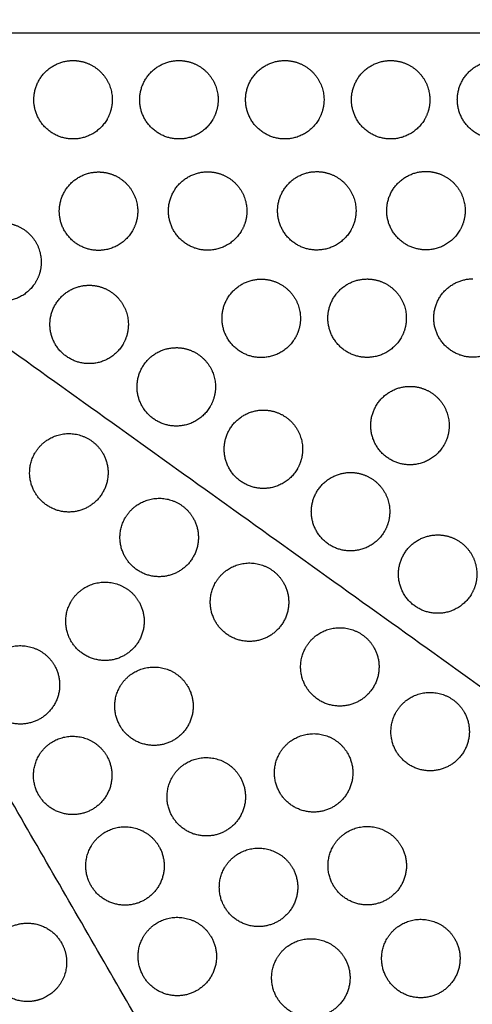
# Model space of a CAD drawing. Header units: millimetres. Extents: x -125 to 375, y 0 to 433.
# Tile 28 of 45: x 160 to 194, y 142 to 218. Entities that reach past the tile are written whole.
import ezdxf

# ---------------------------------------------------------------- set-up
doc = ezdxf.new("R2010")
doc.units = ezdxf.units.MM
doc.layers.add('Layer 01', color=18, linetype='Continuous', true_color=0x000000)

msp = doc.modelspace()

# ---------------------------------------------------------------- linework, layer by layer
at = {"layer": 'Layer 01'}
for points in [[(250, 433.013, 76), (187.5, 324.76, 76), (125, 216.506, 76)], [(282.095, 287.72, 87), (203.547, 252.113, 81.5), (125, 216.506, 76)], [(375, 216.506, 76), (250, 216.506, 76), (125, 216.506, 76)], [(265.22, 116.065, 87), (195.11, 166.286, 81.5), (125, 216.506, 76)], [(250, 0, 76), (187.5, 108.253, 76), (125, 216.506, 76)]]:
    msp.add_open_spline(points, degree=2, dxfattribs=at)
at = {"layer": 'Layer 01', "extrusion": (3.82919e-15, -0.108866, -0.994056)}
msp.add_rational_spline([(166.243, 209.906, 76.723), (165.377, 208.406, 76.887), (163.645, 208.406, 76.887), (160.645, 208.406, 76.887), (160.645, 211.406, 76.559), (160.645, 214.406, 76.23), (163.645, 214.406, 76.23)], [0.868347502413, 0.807007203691, 1, 0.707106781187, 1, 0.707106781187, 1], degree=2, knots=[5.529659, 5.529659, 5.529659, 9.49499, 9.49499, 15.512927, 15.512927, 21.530864, 21.530864, 21.530864], dxfattribs=at)
at = {"layer": 'Layer 01', "extrusion": (6.47723e-14, 0.108866, 0.994056)}
msp.add_rational_spline([(163.645, 214.406, 76.23), (164.448, 214.406, 76.23), (165.145, 214.004, 76.274)], [1, 0.900099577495, 0.868347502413], degree=2, dxfattribs=at)
at = {"layer": 'Layer 01', "extrusion": (6.62665e-15, -0.108866, -0.994056)}
msp.add_rational_spline([(165.145, 214.004, 76.274), (166.645, 213.138, 76.369), (166.645, 211.406, 76.559), (166.645, 210.603, 76.647), (166.243, 209.906, 76.723)], [0.868347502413, 0.807007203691, 1, 0.900099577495, 0.868347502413], degree=2, knots=[0, 0, 0, 3.477052, 3.477052, 5.529659, 5.529659, 5.529659], dxfattribs=at)
at = {"layer": 'Layer 01', "extrusion": (3.26935e-15, 0.108866, 0.994056)}
msp.add_rational_spline([(174.343, 209.906, 76.723), (173.477, 208.406, 76.887), (171.745, 208.406, 76.887), (168.745, 208.406, 76.887), (168.745, 211.406, 76.559), (168.745, 214.406, 76.23), (171.745, 214.406, 76.23)], [0.868347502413, 0.807007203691, 1, 0.707106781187, 1, 0.707106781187, 1], degree=2, knots=[5.529659, 5.529659, 5.529659, 9.49499, 9.49499, 15.512927, 15.512927, 21.530864, 21.530864, 21.530864], dxfattribs=at)
at = {"layer": 'Layer 01', "extrusion": (2.24314e-14, 0.108866, 0.994056)}
for points in [[(171.745, 214.406, 76.23), (172.548, 214.406, 76.23), (173.245, 214.004, 76.274)], [(189.422, 189.479, 78.96), (190.226, 189.479, 78.96), (190.922, 189.077, 79.004)]]:
    msp.add_rational_spline(points, [1, 0.900099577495, 0.868347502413], degree=2, dxfattribs=at)
at = {"layer": 'Layer 01', "extrusion": (-4.75335e-14, -0.108866, -0.994056)}
msp.add_rational_spline([(173.245, 214.004, 76.274), (174.745, 213.138, 76.369), (174.745, 211.406, 76.559), (174.745, 210.603, 76.647), (174.343, 209.906, 76.723)], [0.868347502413, 0.807007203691, 1, 0.900099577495, 0.868347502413], degree=2, knots=[0, 0, 0, 3.477052, 3.477052, 5.529659, 5.529659, 5.529659], dxfattribs=at)
at = {"layer": 'Layer 01', "extrusion": (-1.0647e-14, -0.108866, -0.994056)}
msp.add_rational_spline([(182.443, 209.906, 76.723), (181.577, 208.406, 76.887), (179.845, 208.406, 76.887), (176.845, 208.406, 76.887), (176.845, 211.406, 76.559), (176.845, 214.406, 76.23), (179.845, 214.406, 76.23)], [0.868347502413, 0.807007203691, 1, 0.707106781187, 1, 0.707106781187, 1], degree=2, knots=[5.529659, 5.529659, 5.529659, 9.49499, 9.49499, 15.512927, 15.512927, 21.530864, 21.530864, 21.530864], dxfattribs=at)
at = {"layer": 'Layer 01', "extrusion": (7.24707e-14, 0.108866, 0.994056)}
msp.add_rational_spline([(179.845, 214.406, 76.23), (180.648, 214.406, 76.23), (181.345, 214.004, 76.274)], [1, 0.900099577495, 0.868347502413], degree=2, dxfattribs=at)
at = {"layer": 'Layer 01', "extrusion": (-7.00896e-14, -0.108866, -0.994056)}
msp.add_rational_spline([(181.345, 214.004, 76.274), (182.845, 213.138, 76.369), (182.845, 211.406, 76.559), (182.845, 210.603, 76.647), (182.443, 209.906, 76.723)], [0.868347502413, 0.807007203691, 1, 0.900099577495, 0.868347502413], degree=2, knots=[0, 0, 0, 3.477052, 3.477052, 5.529659, 5.529659, 5.529659], dxfattribs=at)
at = {"layer": 'Layer 01', "extrusion": (-2.95715e-15, -0.108866, -0.994056)}
msp.add_rational_spline([(190.543, 209.906, 76.723), (189.677, 208.406, 76.887), (187.945, 208.406, 76.887), (184.945, 208.406, 76.887), (184.945, 211.406, 76.559), (184.945, 214.406, 76.23), (187.945, 214.406, 76.23)], [0.868347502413, 0.807007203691, 1, 0.707106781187, 1, 0.707106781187, 1], degree=2, knots=[5.529659, 5.529659, 5.529659, 9.49499, 9.49499, 15.512927, 15.512927, 21.530864, 21.530864, 21.530864], dxfattribs=at)
at = {"layer": 'Layer 01', "extrusion": (3.78281e-14, 0.108866, 0.994056)}
msp.add_rational_spline([(187.945, 214.406, 76.23), (188.748, 214.406, 76.23), (189.445, 214.004, 76.274)], [1, 0.900099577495, 0.868347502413], degree=2, dxfattribs=at)
at = {"layer": 'Layer 01', "extrusion": (-5.00822e-14, -0.108866, -0.994056)}
msp.add_rational_spline([(189.445, 214.004, 76.274), (190.945, 213.138, 76.369), (190.945, 211.406, 76.559), (190.945, 210.603, 76.647), (190.543, 209.906, 76.723)], [0.868347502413, 0.807007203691, 1, 0.900099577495, 0.868347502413], degree=2, knots=[0, 0, 0, 3.477052, 3.477052, 5.529659, 5.529659, 5.529659], dxfattribs=at)
at = {"layer": 'Layer 01', "extrusion": (1.3751e-14, -0.108866, -0.994056)}
msp.add_rational_spline([(198.643, 209.906, 76.723), (197.777, 208.406, 76.887), (196.045, 208.406, 76.887), (193.045, 208.406, 76.887), (193.045, 211.406, 76.559), (193.045, 214.406, 76.23), (196.045, 214.406, 76.23)], [0.868347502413, 0.807007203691, 1, 0.707106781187, 1, 0.707106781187, 1], degree=2, knots=[5.529659, 5.529659, 5.529659, 9.49499, 9.49499, 15.512927, 15.512927, 21.530864, 21.530864, 21.530864], dxfattribs=at)
at = {"layer": 'Layer 01', "extrusion": (5.64551e-15, -0.108866, -0.994056)}
msp.add_rational_spline([(168.192, 201.381, 77.657), (167.326, 199.881, 77.821), (165.594, 199.881, 77.821), (162.594, 199.881, 77.821), (162.594, 202.881, 77.492), (162.594, 205.881, 77.164), (165.594, 205.881, 77.164)], [0.868347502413, 0.807007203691, 1, 0.707106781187, 1, 0.707106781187, 1], degree=2, knots=[5.529659, 5.529659, 5.529659, 9.49499, 9.49499, 15.512927, 15.512927, 21.530864, 21.530864, 21.530864], dxfattribs=at)
at = {"layer": 'Layer 01', "extrusion": (3.79873e-14, 0.108866, 0.994056)}
msp.add_rational_spline([(165.594, 205.881, 77.164), (166.398, 205.881, 77.164), (167.094, 205.479, 77.208)], [1, 0.900099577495, 0.868347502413], degree=2, dxfattribs=at)
at = {"layer": 'Layer 01', "extrusion": (-4.89809e-15, -0.108866, -0.994056)}
msp.add_rational_spline([(176.542, 201.394, 77.655), (175.676, 199.894, 77.819), (173.944, 199.894, 77.819), (170.944, 199.894, 77.819), (170.944, 202.894, 77.491), (170.944, 205.894, 77.162), (173.944, 205.894, 77.162)], [0.868347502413, 0.807007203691, 1, 0.707106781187, 1, 0.707106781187, 1], degree=2, knots=[5.529659, 5.529659, 5.529659, 9.49499, 9.49499, 15.512927, 15.512927, 21.530864, 21.530864, 21.530864], dxfattribs=at)
at = {"layer": 'Layer 01', "extrusion": (7.31343e-14, 0.108866, 0.994056)}
msp.add_rational_spline([(173.944, 205.894, 77.162), (174.748, 205.894, 77.162), (175.444, 205.492, 77.206)], [1, 0.900099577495, 0.868347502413], degree=2, dxfattribs=at)
at = {"layer": 'Layer 01', "extrusion": (-1.53281e-14, 0.108866, 0.994056)}
msp.add_rational_spline([(184.892, 201.408, 77.653), (184.026, 199.908, 77.818), (182.294, 199.908, 77.818), (179.294, 199.908, 77.818), (179.294, 202.908, 77.489), (179.294, 205.908, 77.161), (182.294, 205.908, 77.161)], [0.868347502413, 0.807007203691, 1, 0.707106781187, 1, 0.707106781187, 1], degree=2, knots=[5.529659, 5.529659, 5.529659, 9.49499, 9.49499, 15.512927, 15.512927, 21.530864, 21.530864, 21.530864], dxfattribs=at)
at = {"layer": 'Layer 01', "extrusion": (3.41382e-14, 0.108866, 0.994056)}
msp.add_rational_spline([(182.294, 205.908, 77.161), (183.098, 205.908, 77.161), (183.794, 205.506, 77.205)], [1, 0.900099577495, 0.868347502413], degree=2, dxfattribs=at)
at = {"layer": 'Layer 01', "extrusion": (-3.5545e-15, -0.108866, -0.994056)}
msp.add_rational_spline([(193.242, 201.422, 77.652), (192.376, 199.922, 77.816), (190.644, 199.922, 77.816), (187.644, 199.922, 77.816), (187.644, 202.922, 77.488), (187.644, 205.922, 77.159), (190.644, 205.922, 77.159)], [0.868347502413, 0.807007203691, 1, 0.707106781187, 1, 0.707106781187, 1], degree=2, knots=[5.529659, 5.529659, 5.529659, 9.49499, 9.49499, 15.512927, 15.512927, 21.530864, 21.530864, 21.530864], dxfattribs=at)
at = {"layer": 'Layer 01', "extrusion": (-5.60652e-14, 0.108866, 0.994056)}
msp.add_rational_spline([(190.644, 205.922, 77.159), (191.448, 205.922, 77.159), (192.144, 205.52, 77.203)], [1, 0.900099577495, 0.868347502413], degree=2, dxfattribs=at)
at = {"layer": 'Layer 01', "extrusion": (8.4957e-16, -0.108866, -0.994056)}
msp.add_rational_spline([(167.094, 205.479, 77.208), (168.594, 204.613, 77.303), (168.594, 202.881, 77.492), (168.594, 202.077, 77.58), (168.192, 201.381, 77.657)], [0.868347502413, 0.807007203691, 1, 0.900099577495, 0.868347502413], degree=2, knots=[0, 0, 0, 3.477052, 3.477052, 5.529659, 5.529659, 5.529659], dxfattribs=at)
at = {"layer": 'Layer 01', "extrusion": (4.39653e-14, -0.108866, -0.994056)}
msp.add_rational_spline([(175.444, 205.492, 77.206), (176.944, 204.626, 77.301), (176.944, 202.894, 77.491), (176.944, 202.091, 77.579), (176.542, 201.394, 77.655)], [0.868347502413, 0.807007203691, 1, 0.900099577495, 0.868347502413], degree=2, knots=[0, 0, 0, 3.477052, 3.477052, 5.529659, 5.529659, 5.529659], dxfattribs=at)
at = {"layer": 'Layer 01', "extrusion": (1.85631e-14, -0.108866, -0.994056)}
msp.add_rational_spline([(183.794, 205.506, 77.205), (185.294, 204.64, 77.3), (185.294, 202.908, 77.489), (185.294, 202.104, 77.577), (184.892, 201.408, 77.653)], [0.868347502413, 0.807007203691, 1, 0.900099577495, 0.868347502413], degree=2, knots=[0, 0, 0, 3.477052, 3.477052, 5.529659, 5.529659, 5.529659], dxfattribs=at)
at = {"layer": 'Layer 01', "extrusion": (-1.491e-14, -0.108866, -0.994056)}
msp.add_rational_spline([(192.144, 205.52, 77.203), (193.644, 204.654, 77.298), (193.644, 202.922, 77.488), (193.644, 202.118, 77.576), (193.242, 201.422, 77.652)], [0.868347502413, 0.807007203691, 1, 0.900099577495, 0.868347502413], degree=2, knots=[0, 0, 0, 3.477052, 3.477052, 5.529659, 5.529659, 5.529659], dxfattribs=at)
at = {"layer": 'Layer 01', "extrusion": (7.6886e-16, -0.108866, -0.994056)}
msp.add_rational_spline([(160.808, 197.491, 78.083), (159.942, 195.991, 78.247), (158.21, 195.991, 78.247), (155.21, 195.991, 78.247), (155.21, 198.991, 77.918), (155.21, 201.991, 77.59), (158.21, 201.991, 77.59)], [0.868347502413, 0.807007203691, 1, 0.707106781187, 1, 0.707106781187, 1], degree=2, knots=[5.529659, 5.529659, 5.529659, 9.49499, 9.49499, 15.512927, 15.512927, 21.530864, 21.530864, 21.530864], dxfattribs=at)
at = {"layer": 'Layer 01', "extrusion": (-6.59403e-14, 0.108866, 0.994056)}
msp.add_rational_spline([(158.21, 201.991, 77.59), (159.014, 201.991, 77.59), (159.71, 201.589, 77.634)], [1, 0.900099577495, 0.868347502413], degree=2, dxfattribs=at)
at = {"layer": 'Layer 01', "extrusion": (6.79656e-16, -0.108866, -0.994056)}
msp.add_rational_spline([(159.71, 201.589, 77.634), (161.21, 200.723, 77.729), (161.21, 198.991, 77.918), (161.21, 198.187, 78.006), (160.808, 197.491, 78.083)], [0.868347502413, 0.807007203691, 1, 0.900099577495, 0.868347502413], degree=2, knots=[0, 0, 0, 3.477052, 3.477052, 5.529659, 5.529659, 5.529659], dxfattribs=at)
at = {"layer": 'Layer 01', "extrusion": (-1.87889e-15, -0.108866, -0.994056)}
msp.add_rational_spline([(180.641, 193.181, 78.555), (179.775, 191.681, 78.719), (178.043, 191.681, 78.719), (175.043, 191.681, 78.719), (175.043, 194.681, 78.39), (175.043, 197.681, 78.062), (178.043, 197.681, 78.062)], [0.868347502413, 0.807007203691, 1, 0.707106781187, 1, 0.707106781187, 1], degree=2, knots=[5.529659, 5.529659, 5.529659, 9.49499, 9.49499, 15.512927, 15.512927, 21.530864, 21.530864, 21.530864], dxfattribs=at)
at = {"layer": 'Layer 01', "extrusion": (1.27368e-13, 0.108866, 0.994056)}
msp.add_rational_spline([(178.043, 197.681, 78.062), (178.847, 197.681, 78.062), (179.543, 197.279, 78.106)], [1, 0.900099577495, 0.868347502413], degree=2, dxfattribs=at)
at = {"layer": 'Layer 01', "extrusion": (1.44243e-15, -0.108866, -0.994056)}
msp.add_rational_spline([(188.741, 193.194, 78.553), (187.875, 191.694, 78.717), (186.143, 191.694, 78.717), (183.143, 191.694, 78.717), (183.143, 194.694, 78.389), (183.143, 197.694, 78.06), (186.143, 197.694, 78.06)], [0.868347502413, 0.807007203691, 1, 0.707106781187, 1, 0.707106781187, 1], degree=2, knots=[5.529659, 5.529659, 5.529659, 9.49499, 9.49499, 15.512927, 15.512927, 21.530864, 21.530864, 21.530864], dxfattribs=at)
at = {"layer": 'Layer 01', "extrusion": (-7.58155e-14, 0.108866, 0.994056)}
msp.add_rational_spline([(186.143, 197.694, 78.06), (186.947, 197.694, 78.06), (187.643, 197.292, 78.104)], [1, 0.900099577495, 0.868347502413], degree=2, dxfattribs=at)
at = {"layer": 'Layer 01', "extrusion": (5.60074e-15, 0.108866, 0.994056)}
msp.add_rational_spline([(196.841, 193.208, 78.552), (195.975, 191.708, 78.716), (194.243, 191.708, 78.716), (191.243, 191.708, 78.716), (191.243, 194.708, 78.387), (191.243, 197.708, 78.059), (194.243, 197.708, 78.059)], [0.868347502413, 0.807007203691, 1, 0.707106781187, 1, 0.707106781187, 1], degree=2, knots=[5.529659, 5.529659, 5.529659, 9.49499, 9.49499, 15.512927, 15.512927, 21.530864, 21.530864, 21.530864], dxfattribs=at)
at = {"layer": 'Layer 01', "extrusion": (-3.00866e-15, -0.108866, -0.994056)}
msp.add_rational_spline([(167.474, 192.716, 78.605), (166.608, 191.216, 78.77), (164.876, 191.216, 78.77), (161.876, 191.216, 78.77), (161.876, 194.216, 78.441), (161.876, 197.216, 78.113), (164.876, 197.216, 78.113)], [0.868347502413, 0.807007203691, 1, 0.707106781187, 1, 0.707106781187, 1], degree=2, knots=[5.529659, 5.529659, 5.529659, 9.49499, 9.49499, 15.512927, 15.512927, 21.530864, 21.530864, 21.530864], dxfattribs=at)
at = {"layer": 'Layer 01', "extrusion": (5.17116e-14, 0.108866, 0.994056)}
msp.add_rational_spline([(164.876, 197.216, 78.113), (165.68, 197.216, 78.113), (166.376, 196.814, 78.157)], [1, 0.900099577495, 0.868347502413], degree=2, dxfattribs=at)
at = {"layer": 'Layer 01', "extrusion": (2.51898e-14, -0.108866, -0.994056)}
msp.add_rational_spline([(166.376, 196.814, 78.157), (167.876, 195.948, 78.251), (167.876, 194.216, 78.441), (167.876, 193.412, 78.529), (167.474, 192.716, 78.605)], [0.868347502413, 0.807007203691, 1, 0.900099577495, 0.868347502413], degree=2, knots=[0, 0, 0, 3.477052, 3.477052, 5.529659, 5.529659, 5.529659], dxfattribs=at)
at = {"layer": 'Layer 01', "extrusion": (-1.42303e-14, -0.108866, -0.994056)}
msp.add_rational_spline([(179.543, 197.279, 78.106), (181.043, 196.413, 78.201), (181.043, 194.681, 78.39), (181.043, 193.877, 78.478), (180.641, 193.181, 78.555)], [0.868347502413, 0.807007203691, 1, 0.900099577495, 0.868347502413], degree=2, knots=[0, 0, 0, 3.477052, 3.477052, 5.529659, 5.529659, 5.529659], dxfattribs=at)
at = {"layer": 'Layer 01', "extrusion": (-4.04396e-14, -0.108866, -0.994056)}
msp.add_rational_spline([(187.643, 197.292, 78.104), (189.143, 196.426, 78.199), (189.143, 194.694, 78.389), (189.143, 193.89, 78.477), (188.741, 193.194, 78.553)], [0.868347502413, 0.807007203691, 1, 0.900099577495, 0.868347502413], degree=2, knots=[0, 0, 0, 3.477052, 3.477052, 5.529659, 5.529659, 5.529659], dxfattribs=at)
at = {"layer": 'Layer 01', "extrusion": (5.81573e-15, -0.108866, -0.994056)}
msp.add_rational_spline([(174.141, 187.941, 79.128), (173.275, 186.441, 79.293), (171.543, 186.441, 79.293), (168.543, 186.441, 79.293), (168.543, 189.441, 78.964), (168.543, 192.441, 78.636), (171.543, 192.441, 78.636)], [0.868347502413, 0.807007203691, 1, 0.707106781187, 1, 0.707106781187, 1], degree=2, knots=[5.529659, 5.529659, 5.529659, 9.49499, 9.49499, 15.512927, 15.512927, 21.530864, 21.530864, 21.530864], dxfattribs=at)
at = {"layer": 'Layer 01', "extrusion": (-2.9121e-14, 0.108866, 0.994056)}
msp.add_rational_spline([(171.543, 192.441, 78.636), (172.346, 192.441, 78.636), (173.043, 192.039, 78.68)], [1, 0.900099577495, 0.868347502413], degree=2, dxfattribs=at)
at = {"layer": 'Layer 01', "extrusion": (-2.0687e-14, -0.108866, -0.994056)}
msp.add_rational_spline([(173.043, 192.039, 78.68), (174.543, 191.173, 78.774), (174.543, 189.441, 78.964), (174.543, 188.637, 79.052), (174.141, 187.941, 79.128)], [0.868347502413, 0.807007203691, 1, 0.900099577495, 0.868347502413], degree=2, knots=[0, 0, 0, 3.477052, 3.477052, 5.529659, 5.529659, 5.529659], dxfattribs=at)
at = {"layer": 'Layer 01', "extrusion": (-8.47717e-16, -0.108866, -0.994056)}
msp.add_rational_spline([(192.02, 184.979, 79.453), (191.154, 183.479, 79.617), (189.422, 183.479, 79.617), (186.422, 183.479, 79.617), (186.422, 186.479, 79.288), (186.422, 189.479, 78.96), (189.422, 189.479, 78.96)], [0.868347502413, 0.807007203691, 1, 0.707106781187, 1, 0.707106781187, 1], degree=2, knots=[5.529659, 5.529659, 5.529659, 9.49499, 9.49499, 15.512927, 15.512927, 21.530864, 21.530864, 21.530864], dxfattribs=at)
at = {"layer": 'Layer 01', "extrusion": (-7.07692e-14, -0.108866, -0.994056)}
msp.add_rational_spline([(190.922, 189.077, 79.004), (192.422, 188.211, 79.099), (192.422, 186.479, 79.288), (192.422, 185.675, 79.377), (192.02, 184.979, 79.453)], [0.868347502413, 0.807007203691, 1, 0.900099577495, 0.868347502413], degree=2, knots=[0, 0, 0, 3.477052, 3.477052, 5.529659, 5.529659, 5.529659], dxfattribs=at)
at = {"layer": 'Layer 01', "extrusion": (-2.98526e-15, 0.108866, 0.994056)}
msp.add_rational_spline([(180.807, 183.166, 79.651), (179.941, 181.666, 79.816), (178.209, 181.666, 79.816), (175.209, 181.666, 79.816), (175.209, 184.666, 79.487), (175.209, 187.666, 79.159), (178.209, 187.666, 79.159)], [0.868347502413, 0.807007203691, 1, 0.707106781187, 1, 0.707106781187, 1], degree=2, knots=[5.529659, 5.529659, 5.529659, 9.49499, 9.49499, 15.512927, 15.512927, 21.530864, 21.530864, 21.530864], dxfattribs=at)
at = {"layer": 'Layer 01', "extrusion": (-8.68586e-14, 0.108866, 0.994056)}
msp.add_rational_spline([(178.209, 187.666, 79.159), (179.013, 187.666, 79.159), (179.709, 187.264, 79.203)], [1, 0.900099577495, 0.868347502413], degree=2, dxfattribs=at)
at = {"layer": 'Layer 01', "extrusion": (2.12817e-14, -0.108866, -0.994056)}
msp.add_rational_spline([(179.709, 187.264, 79.203), (181.209, 186.398, 79.297), (181.209, 184.666, 79.487), (181.209, 183.862, 79.575), (180.807, 183.166, 79.651)], [0.868347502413, 0.807007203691, 1, 0.900099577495, 0.868347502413], degree=2, knots=[0, 0, 0, 3.477052, 3.477052, 5.529659, 5.529659, 5.529659], dxfattribs=at)
at = {"layer": 'Layer 01', "extrusion": (-0.132203, -0.076328, 0.988279)}
for points in [[(160.727, 184.367, 78.297), (161.129, 185.063, 78.404), (161.825, 185.465, 78.529), (163.325, 186.331, 78.796), (164.825, 185.465, 78.93)], [(167.637, 179.417, 78.839), (168.039, 180.113, 78.947), (168.735, 180.515, 79.071), (170.235, 181.381, 79.338), (171.735, 180.515, 79.472)], [(174.547, 174.467, 79.381), (174.949, 175.163, 79.489), (175.645, 175.565, 79.613), (177.145, 176.431, 79.88), (178.645, 175.565, 80.014)], [(163.488, 173.004, 77.789), (163.89, 173.7, 77.896), (164.586, 174.102, 78.02), (166.086, 174.968, 78.288), (167.586, 174.102, 78.422)], [(181.457, 169.517, 79.923), (181.859, 170.213, 80.031), (182.555, 170.615, 80.155), (184.055, 171.481, 80.422), (185.555, 170.615, 80.556)], [(157.022, 168.143, 76.548), (157.424, 168.839, 76.656), (158.12, 169.241, 76.78), (159.62, 170.107, 77.048), (161.12, 169.241, 77.181)], [(167.238, 166.509, 77.789), (167.64, 167.205, 77.896), (168.336, 167.607, 78.02), (169.836, 168.473, 78.288), (171.336, 167.607, 78.422)], [(188.367, 164.567, 80.465), (188.769, 165.263, 80.573), (189.465, 165.665, 80.697), (190.965, 166.531, 80.965), (192.465, 165.665, 81.098)], [(161.022, 161.215, 76.548), (161.424, 161.911, 76.656), (162.12, 162.313, 76.78), (163.62, 163.179, 77.048), (165.12, 162.313, 77.181)], [(179.454, 161.41, 79.029), (179.856, 162.106, 79.137), (180.552, 162.508, 79.261), (182.052, 163.374, 79.528), (183.552, 162.508, 79.662)], [(171.238, 159.581, 77.789), (171.64, 160.277, 77.896), (172.336, 160.679, 78.02), (173.836, 161.545, 78.288), (175.336, 160.679, 78.422)], [(165.022, 154.287, 76.548), (165.424, 154.983, 76.656), (166.12, 155.385, 76.78), (167.62, 156.251, 77.048), (169.12, 155.385, 77.181)], [(183.554, 154.309, 79.029), (183.956, 155.005, 79.137), (184.652, 155.407, 79.261), (186.152, 156.273, 79.528), (187.652, 155.407, 79.662)], [(175.238, 152.652, 77.789), (175.64, 153.348, 77.896), (176.336, 153.75, 78.02), (177.836, 154.616, 78.288), (179.336, 153.75, 78.422)], [(169.022, 147.359, 76.548), (169.424, 148.055, 76.656), (170.12, 148.457, 76.78), (171.62, 149.323, 77.048), (173.12, 148.457, 77.181)], [(187.654, 147.207, 79.029), (188.056, 147.903, 79.137), (188.752, 148.305, 79.261), (190.252, 149.171, 79.528), (191.752, 148.305, 79.662)], [(179.238, 145.724, 77.789), (179.64, 146.42, 77.896), (180.336, 146.822, 78.02), (181.836, 147.688, 78.288), (183.336, 146.822, 78.422)]]:
    msp.add_rational_spline(points, [0.868347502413, 0.900099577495, 1, 0.807007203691, 0.868347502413], degree=2, knots=[16.048112, 16.048112, 16.048112, 18.106736, 18.106736, 21.596537, 21.596537, 21.596537], dxfattribs=at)
at = {"layer": 'Layer 01', "extrusion": (0.132203, 0.076328, -0.988279)}
for points in [[(164.825, 185.465, 78.93), (165.521, 185.063, 78.992), (165.923, 184.367, 78.992)], [(178.645, 175.565, 80.014), (179.341, 175.163, 80.076), (179.743, 174.467, 80.076)], [(167.586, 174.102, 78.422), (168.282, 173.7, 78.484), (168.684, 173.004, 78.484)], [(161.12, 169.241, 77.181), (161.816, 168.839, 77.243), (162.218, 168.143, 77.243)], [(171.336, 167.607, 78.422), (172.032, 167.205, 78.484), (172.434, 166.509, 78.484)], [(192.465, 165.665, 81.098), (193.161, 165.263, 81.16), (193.563, 164.567, 81.16)], [(165.12, 162.313, 77.181), (165.816, 161.911, 77.243), (166.218, 161.215, 77.243)], [(175.336, 160.679, 78.422), (176.032, 160.277, 78.484), (176.434, 159.581, 78.484)], [(169.12, 155.385, 77.181), (169.816, 154.983, 77.243), (170.218, 154.287, 77.243)], [(179.336, 153.75, 78.422), (180.032, 153.348, 78.484), (180.434, 152.652, 78.484)], [(173.12, 148.457, 77.181), (173.816, 148.055, 77.243), (174.218, 147.359, 77.243)], [(191.752, 148.305, 79.662), (192.448, 147.903, 79.724), (192.85, 147.207, 79.724)]]:
    msp.add_rational_spline(points, [0.868347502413, 0.900099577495, 1], degree=2, dxfattribs=at)
for points in [[(165.923, 184.367, 78.992), (167.423, 181.768, 78.992), (164.825, 180.268, 78.529), (162.227, 178.768, 78.065), (160.727, 181.367, 78.065), (159.861, 182.867, 78.065), (160.727, 184.367, 78.297)], [(172.833, 179.417, 79.534), (174.333, 176.819, 79.534), (171.735, 175.319, 79.071), (169.137, 173.819, 78.607), (167.637, 176.417, 78.607), (166.771, 177.917, 78.607), (167.637, 179.417, 78.839)], [(179.743, 174.467, 80.076), (181.243, 171.869, 80.076), (178.645, 170.369, 79.613), (176.047, 168.869, 79.149), (174.547, 171.467, 79.149), (173.681, 172.967, 79.149), (174.547, 174.467, 79.381)], [(168.684, 173.004, 78.484), (170.184, 170.406, 78.484), (167.586, 168.906, 78.02), (164.988, 167.406, 77.557), (163.488, 170.004, 77.557), (162.622, 171.504, 77.557), (163.488, 173.004, 77.789)], [(186.653, 169.517, 80.618), (188.153, 166.919, 80.618), (185.555, 165.419, 80.155), (182.957, 163.919, 79.691), (181.457, 166.517, 79.691), (180.591, 168.017, 79.691), (181.457, 169.517, 79.923)], [(162.218, 168.143, 77.243), (163.718, 165.545, 77.243), (161.12, 164.045, 76.78), (158.522, 162.545, 76.317), (157.022, 165.143, 76.317), (156.156, 166.643, 76.317), (157.022, 168.143, 76.548)], [(172.434, 166.509, 78.484), (173.934, 163.911, 78.484), (171.336, 162.411, 78.02), (168.738, 160.911, 77.557), (167.238, 163.509, 77.557), (166.372, 165.009, 77.557), (167.238, 166.509, 77.789)], [(193.563, 164.567, 81.16), (195.063, 161.969, 81.16), (192.465, 160.469, 80.697), (189.867, 158.969, 80.234), (188.367, 161.567, 80.234), (187.501, 163.067, 80.234), (188.367, 164.567, 80.465)], [(166.218, 161.215, 77.243), (167.718, 158.617, 77.243), (165.12, 157.117, 76.78), (162.522, 155.617, 76.317), (161.022, 158.215, 76.317), (160.156, 159.715, 76.317), (161.022, 161.215, 76.548)], [(184.65, 161.41, 79.724), (186.15, 158.812, 79.724), (183.552, 157.312, 79.261), (180.954, 155.812, 78.797), (179.454, 158.41, 78.797), (178.588, 159.91, 78.797), (179.454, 161.41, 79.029)], [(176.434, 159.581, 78.484), (177.934, 156.982, 78.484), (175.336, 155.482, 78.02), (172.738, 153.982, 77.557), (171.238, 156.581, 77.557), (170.372, 158.081, 77.557), (171.238, 159.581, 77.789)], [(170.218, 154.287, 77.243), (171.718, 151.689, 77.243), (169.12, 150.189, 76.78), (166.522, 148.689, 76.317), (165.022, 151.287, 76.317), (164.156, 152.787, 76.317), (165.022, 154.287, 76.548)], [(188.75, 154.309, 79.724), (190.25, 151.711, 79.724), (187.652, 150.211, 79.261), (185.054, 148.711, 78.797), (183.554, 151.309, 78.797), (182.688, 152.809, 78.797), (183.554, 154.309, 79.029)], [(180.434, 152.652, 78.484), (181.934, 150.054, 78.484), (179.336, 148.554, 78.02), (176.738, 147.054, 77.557), (175.238, 149.652, 77.557), (174.372, 151.152, 77.557), (175.238, 152.652, 77.789)], [(174.218, 147.359, 77.243), (175.718, 144.761, 77.243), (173.12, 143.261, 76.78), (170.522, 141.761, 76.317), (169.022, 144.359, 76.317), (168.156, 145.859, 76.317), (169.022, 147.359, 76.548)], [(192.85, 147.207, 79.724), (194.35, 144.609, 79.724), (191.752, 143.109, 79.261), (189.154, 141.609, 78.797), (187.654, 144.207, 78.797), (186.788, 145.707, 78.797), (187.654, 147.207, 79.029)], [(184.434, 145.724, 78.484), (185.934, 143.126, 78.484), (183.336, 141.626, 78.02), (180.738, 140.126, 77.557), (179.238, 142.724, 77.557), (178.372, 144.224, 77.557), (179.238, 145.724, 77.789)]]:
    msp.add_rational_spline(points, [1, 0.707106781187, 1, 0.707106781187, 1, 0.807007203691, 0.868347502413], degree=2, knots=[0, 0, 0, 6.035579, 6.035579, 12.071157, 12.071157, 16.048112, 16.048112, 16.048112], dxfattribs=at)
at = {"layer": 'Layer 01', "extrusion": (2.70415e-15, -0.108866, -0.994056)}
msp.add_rational_spline([(187.473, 178.39, 80.174), (186.607, 176.89, 80.339), (184.875, 176.89, 80.339), (181.875, 176.89, 80.339), (181.875, 179.89, 80.01), (181.875, 182.89, 79.681), (184.875, 182.89, 79.681)], [0.868347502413, 0.807007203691, 1, 0.707106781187, 1, 0.707106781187, 1], degree=2, knots=[5.529659, 5.529659, 5.529659, 9.49499, 9.49499, 15.512927, 15.512927, 21.530864, 21.530864, 21.530864], dxfattribs=at)
at = {"layer": 'Layer 01', "extrusion": (-3.84917e-14, 0.108866, 0.994056)}
msp.add_rational_spline([(184.875, 182.89, 79.681), (185.679, 182.89, 79.681), (186.375, 182.489, 79.726)], [1, 0.900099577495, 0.868347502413], degree=2, dxfattribs=at)
at = {"layer": 'Layer 01', "extrusion": (6.49921e-15, -0.108866, -0.994056)}
msp.add_rational_spline([(186.375, 182.489, 79.726), (187.875, 181.623, 79.82), (187.875, 179.89, 80.01), (187.875, 179.087, 80.098), (187.473, 178.39, 80.174)], [0.868347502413, 0.807007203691, 1, 0.900099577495, 0.868347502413], degree=2, knots=[0, 0, 0, 3.477052, 3.477052, 5.529659, 5.529659, 5.529659], dxfattribs=at)
at = {"layer": 'Layer 01', "extrusion": (-0.132203, -0.076328, 0.988279)}
for points in [[(171.735, 180.515, 79.472), (172.431, 180.113, 79.534), (172.833, 179.417, 79.534)], [(185.555, 170.615, 80.556), (186.251, 170.213, 80.618), (186.653, 169.517, 80.618)], [(183.552, 162.508, 79.662), (184.248, 162.106, 79.724), (184.65, 161.41, 79.724)], [(187.652, 155.407, 79.662), (188.348, 155.005, 79.724), (188.75, 154.309, 79.724)], [(183.336, 146.822, 78.422), (184.032, 146.42, 78.484), (184.434, 145.724, 78.484)]]:
    msp.add_rational_spline(points, [0.868347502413, 0.900099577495, 1], degree=2, dxfattribs=at)
at = {"layer": 'Layer 01', "extrusion": (1.96161e-15, 0.108866, 0.994056)}
msp.add_rational_spline([(194.139, 173.615, 80.697), (193.273, 172.115, 80.862), (191.541, 172.115, 80.862), (188.541, 172.115, 80.862), (188.541, 175.115, 80.533), (188.541, 178.115, 80.204), (191.541, 178.115, 80.204)], [0.868347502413, 0.807007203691, 1, 0.707106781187, 1, 0.707106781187, 1], degree=2, knots=[5.529659, 5.529659, 5.529659, 9.49499, 9.49499, 15.512927, 15.512927, 21.530864, 21.530864, 21.530864], dxfattribs=at)
at = {"layer": 'Layer 01', "extrusion": (-5.2216e-14, 0.108866, 0.994056)}
msp.add_rational_spline([(191.541, 178.115, 80.204), (192.345, 178.115, 80.204), (193.041, 177.713, 80.248)], [1, 0.900099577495, 0.868347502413], degree=2, dxfattribs=at)
at = {"layer": 'Layer 01', "extrusion": (6.8178e-14, -0.108866, -0.994056)}
msp.add_rational_spline([(193.041, 177.713, 80.248), (194.541, 176.847, 80.343), (194.541, 175.115, 80.533), (194.541, 174.312, 80.621), (194.139, 173.615, 80.697)], [0.868347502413, 0.807007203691, 1, 0.900099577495, 0.868347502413], degree=2, knots=[0, 0, 0, 3.477052, 3.477052, 5.529659, 5.529659, 5.529659], dxfattribs=at)
at = {"layer": 'Layer 01', "extrusion": (0.09428, 0.054433, 0.994056)}
for points, weights, knots in [([(160.156, 142.415, 76.723), (158.424, 142.415, 76.887), (157.558, 143.915, 76.887), (156.058, 146.513, 76.887), (158.656, 148.013, 76.559), (161.254, 149.513, 76.23), (162.754, 146.915, 76.23)], [0.868347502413, 0.807007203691, 1, 0.707106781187, 1, 0.707106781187, 1], [5.529659, 5.529659, 5.529659, 9.49499, 9.49499, 15.512927, 15.512927, 21.530864, 21.530864, 21.530864]), ([(163.156, 145.415, 76.274), (163.156, 143.683, 76.369), (161.656, 142.817, 76.559), (160.959, 142.415, 76.647), (160.156, 142.415, 76.723)], [0.868347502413, 0.807007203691, 1, 0.900099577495, 0.868347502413], [0, 0, 0, 3.477052, 3.477052, 5.529659, 5.529659, 5.529659])]:
    msp.add_rational_spline(points, weights, degree=2, knots=knots, dxfattribs=at)
at = {"layer": 'Layer 01', "extrusion": (-0.09428, -0.054433, -0.994056)}
msp.add_rational_spline([(162.754, 146.915, 76.23), (163.156, 146.219, 76.23), (163.156, 145.415, 76.274)], [1, 0.900099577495, 0.868347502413], degree=2, dxfattribs=at)

doc.saveas('drawing.dxf')
